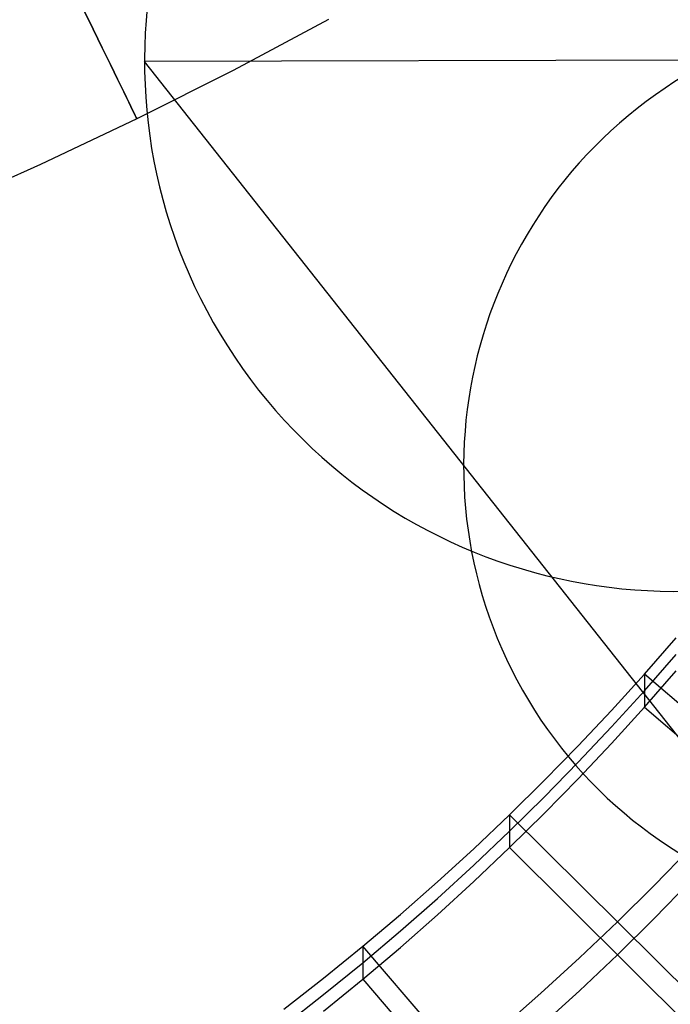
# Model space of a CAD drawing. Extents: x -1634 to -184, y -278 to 263.
# Tile 195 of 242: x -290 to -269, y -219 to -187. Entities that reach past the tile are written whole.
import ezdxf

# ---------------------------------------------------------------- set-up
doc = ezdxf.new("R2010")
doc.units = 0
doc.layers.add('PREDEFINITO', color=7, linetype='CONTINUOUS')

msp = doc.modelspace()

# ---------------------------------------------------------------- linework, layer by layer
at = {"layer": 'PREDEFINITO'}
for p, q in [((-279.918, -186.979, 300.232), (-283.056, -188.654, 300.232)), ((-250.993, -188.28, 435.432), (-285.969, -188.358, 434.149)), ((-265.165, -214.659, 5.078), (-285.969, -188.358, 434.149)), ((-283.056, -188.654, 300.232), (-286.223, -190.247, 300.232)), ((-286.223, -190.247, 300.232), (-289.4, -191.753, 300.232)), ((-289.4, -191.753, 300.232), (-292.598, -193.185, 300.232)), ((-269.513, -208.518, 446.783), (-268.467, -207.323, 446.756)), ((-269.513, -209.06, 422.789), (-268.467, -207.865, 422.762)), ((-270.592, -209.706, 446.809), (-269.513, -208.518, 446.783)), ((-269.513, -209.602, 398.795), (-268.467, -208.407, 398.768)), ((-261.907, -215.008, 446.929), (-269.513, -208.518, 446.783)), ((-269.513, -208.518, 446.783), (-269.513, -209.602, 398.795)), ((-270.592, -210.248, 422.816), (-269.513, -209.06, 422.789)), ((-271.691, -210.871, 446.836), (-270.592, -209.706, 446.809)), ((-270.592, -210.789, 398.822), (-269.513, -209.602, 398.795)), ((-269.513, -209.602, 398.795), (-261.908, -216.091, 398.941)), ((-271.691, -211.413, 422.842), (-270.592, -210.248, 422.816)), ((-271.691, -211.955, 398.848), (-270.592, -210.789, 398.822)), ((-272.81, -212.015, 446.862), (-271.691, -210.871, 446.836)), ((-272.81, -212.556, 422.868), (-271.691, -211.413, 422.842)), ((-273.949, -213.136, 446.887), (-272.81, -212.015, 446.862)), ((-272.81, -213.098, 398.874), (-271.691, -211.955, 398.848)), ((-273.949, -213.677, 422.893), (-272.81, -212.556, 422.868)), ((-275.127, -214.253, 446.912), (-273.949, -213.136, 446.887)), ((-273.949, -214.219, 398.899), (-272.81, -213.098, 398.874)), ((-266.851, -220.178, 447.046), (-273.949, -213.136, 446.887)), ((-273.949, -213.136, 446.887), (-273.949, -214.219, 398.899)), ((-275.127, -214.794, 422.918), (-273.949, -213.677, 422.893)), ((-276.327, -215.346, 446.937), (-275.127, -214.253, 446.912)), ((-275.127, -215.336, 398.924), (-273.949, -214.219, 398.899)), ((-273.949, -214.219, 398.899), (-266.852, -221.261, 399.058)), ((-269.195, -215.468, 446.94), (-268.012, -214.256, 446.912)), ((-276.327, -215.888, 422.943), (-275.127, -214.794, 422.918)), ((-277.547, -216.417, 446.961), (-276.327, -215.346, 446.937)), ((-276.327, -216.43, 398.949), (-275.127, -215.336, 398.924)), ((-269.195, -216.551, 398.952), (-268.012, -215.339, 398.924)), ((-270.4, -216.657, 446.966), (-269.195, -215.468, 446.94)), ((-277.547, -216.959, 422.967), (-276.327, -215.888, 422.943)), ((-278.788, -217.465, 446.985), (-277.547, -216.417, 446.961)), ((-277.547, -217.501, 398.973), (-276.327, -216.43, 398.949)), ((-271.647, -217.841, 446.993), (-270.4, -216.657, 446.966)), ((-270.4, -217.74, 398.979), (-269.195, -216.551, 398.952)), ((-278.788, -218.007, 422.991), (-277.547, -216.959, 422.967)), ((-280.078, -218.512, 447.008), (-278.788, -217.465, 446.985)), ((-272.254, -225.032, 447.155), (-278.788, -217.465, 446.985)), ((-278.788, -217.465, 446.985), (-278.788, -218.549, 398.997)), ((-278.788, -218.549, 398.997), (-277.547, -217.501, 398.973)), ((-272.917, -219.002, 447.019), (-271.647, -217.841, 446.993)), ((-271.648, -218.924, 399.005), (-270.4, -217.74, 398.979)), ((-280.078, -219.054, 423.014), (-278.788, -218.007, 422.991)), ((-281.389, -219.535, 447.031), (-280.078, -218.512, 447.008)), ((-280.078, -219.596, 399.02), (-278.788, -218.549, 398.997)), ((-278.788, -218.549, 398.997), (-272.255, -226.115, 399.168)), ((-272.917, -220.085, 399.032), (-271.648, -218.924, 399.005)), ((-281.389, -220.077, 423.037), (-280.078, -219.054, 423.014)), ((-274.208, -220.137, 447.045), (-272.917, -219.002, 447.019))]:
    msp.add_line(p, q, dxfattribs=at)
at = {"layer": 'PREDEFINITO', "extrusion": (0.036737, -0.061141, -0.997453)}
for centre, radius in [((-327.124, 54.1, -432.032), 17.5), ((-327.124, 54.1, -214.082), 15)]:
    msp.add_circle(centre, radius, dxfattribs=at)
at = {"layer": 'PREDEFINITO', "extrusion": (-0.898617, -0.438735, -9.3858e-06)}
msp.add_circle((35.383, 300.221, 340.67), 10, dxfattribs=at)

doc.saveas('drawing.dxf')
